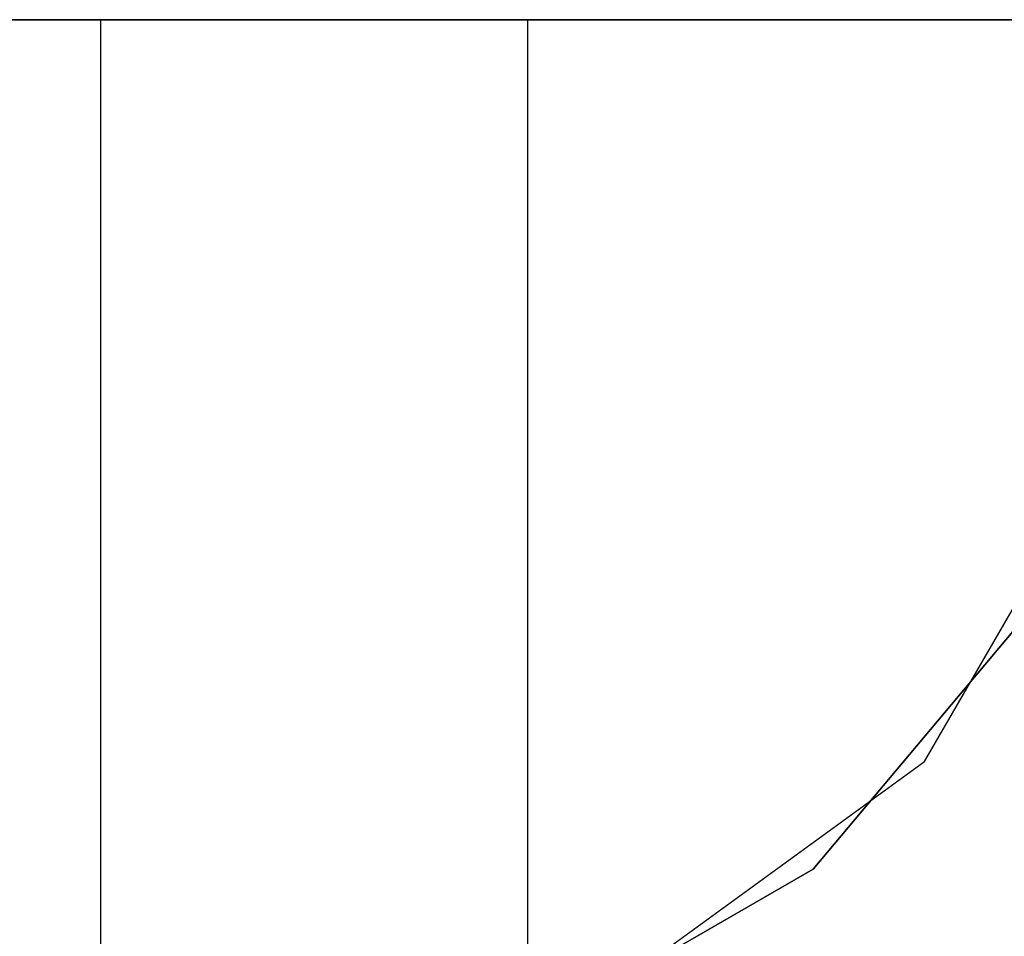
# Model space of a CAD drawing. Extents: x 0.1 to 20.1, y -10 to 10.
# Tile 48 of 127: x 10.082 to 10.304, y -0.207 to 0. Entities that reach past the tile are written whole.
import ezdxf

# ---------------------------------------------------------------- set-up
doc = ezdxf.new("R2010")
doc.units = 0
doc.header["$LTSCALE"] = 2.54
doc.layers.get('0').update_dxf_attribs({"linetype": 'CONTINUOUS'})

# ---------------------------------------------------------------- blocks, each defined once
blk = doc.blocks.new('DROPS_COLOR_E_STL')
at = {"color": 0}
for p, q in [((10.1, 0, 46.04839), (9.86843, 0, 46.03017)), ((9.86843, 0, 33.10603), (10.1, 0, 33.08781)), ((9.86843, 0, 33.10603), (10.1, 0, 33.08781)), ((10.1, 0, 46.04839), (9.86843, 0, 46.03017)), ((10.19632, 0, 32.0764), (10.04663, 0, 31.83172)), ((10.04663, 0, 47.30448), (10.19632, 0, 47.0598)), ((10.04663, 0, 47.30448), (10.19632, 0, 47.0598)), ((10.19632, 0, 32.0764), (10.04663, 0, 31.83172)), ((10.33157, 0, 46.03017), (10.1, 0, 46.04839)), ((10.1, 0, 33.08781), (10.33157, 0, 33.10603)), ((10.1, 0, 33.08781), (10.33157, 0, 33.10603)), ((10.1, 0, 33.08781), (10.1, -0.8, 33.08781)), ((10.1, 0, 33.08781), (10.1, -0.8, 33.08781)), ((10.1, 0, 46.04839), (10.1, -0.8, 46.04839)), ((10.1, 0, 46.04839), (10.1, -0.8, 46.04839)), ((10.33157, 0, 46.03017), (10.1, 0, 46.04839)), ((10.3753, 0, 32.30055), (10.19632, 0, 32.0764)), ((10.19632, 0, 47.0598), (10.3753, 0, 46.83565)), ((10.19632, 0, 47.0598), (10.3753, 0, 46.83565)), ((10.19632, 0, 47.0598), (10.19632, -0.4, 47.0598)), ((10.19632, 0, 47.0598), (10.19632, -0.4, 47.0598)), ((10.19632, 0, 32.0764), (10.19632, -0.4, 32.0764)), ((10.19632, 0, 32.0764), (10.19632, -0.4, 32.0764)), ((10.3753, 0, 32.30055), (10.19632, 0, 32.0764)), ((10.28579, -0.16728, 165.94962), (10.33776, -0.07725, 165.94962)), ((10.28579, -0.16728, 47.60336), (10.33776, -0.07725, 47.60336)), ((10.28579, -0.16728, 165.94962), (10.33776, -0.07725, 165.94962)), ((10.28579, -0.16728, 47.60336), (10.33776, -0.07725, 47.60336)), ((10.2607, -0.19151, 14.14962), (10.31651, -0.125, 14.14962)), ((10.31651, -0.125, 31.41992), (10.2607, -0.19151, 31.41992)), ((10.2607, -0.19151, 14.14962), (10.31651, -0.125, 14.14962)), ((10.31651, -0.125, 31.41992), (10.2607, -0.19151, 31.41992)), ((10.20168, -0.22839, 165.94962), (10.28579, -0.16728, 165.94962)), ((10.20168, -0.22839, 47.60336), (10.28579, -0.16728, 47.60336)), ((10.20168, -0.22839, 165.94962), (10.28579, -0.16728, 165.94962)), ((10.20168, -0.22839, 47.60336), (10.28579, -0.16728, 47.60336)), ((10.28579, -0.16728, 47.60336), (10.28579, -0.16728, 165.94962)), ((10.28579, -0.16728, 47.60336), (10.28579, -0.16728, 165.94962)), ((10.1855, -0.23492, 14.14962), (10.2607, -0.19151, 14.14962)), ((10.2607, -0.19151, 31.41992), (10.1855, -0.23492, 31.41992)), ((10.1855, -0.23492, 14.14962), (10.2607, -0.19151, 14.14962)), ((10.2607, -0.19151, 31.41992), (10.1855, -0.23492, 31.41992)), ((10.2607, -0.19151, 14.14962), (10.2607, -0.19151, 31.41992)), ((10.2607, -0.19151, 14.14962), (10.2607, -0.19151, 31.41992))]:
    blk.add_line(p, q, dxfattribs=at)

msp = doc.modelspace()

# ---------------------------------------------------------------- block references
at = {"color": 0}
msp.add_blockref('DROPS_COLOR_E_STL', (0, 0), dxfattribs=at)

doc.saveas('drawing.dxf')
